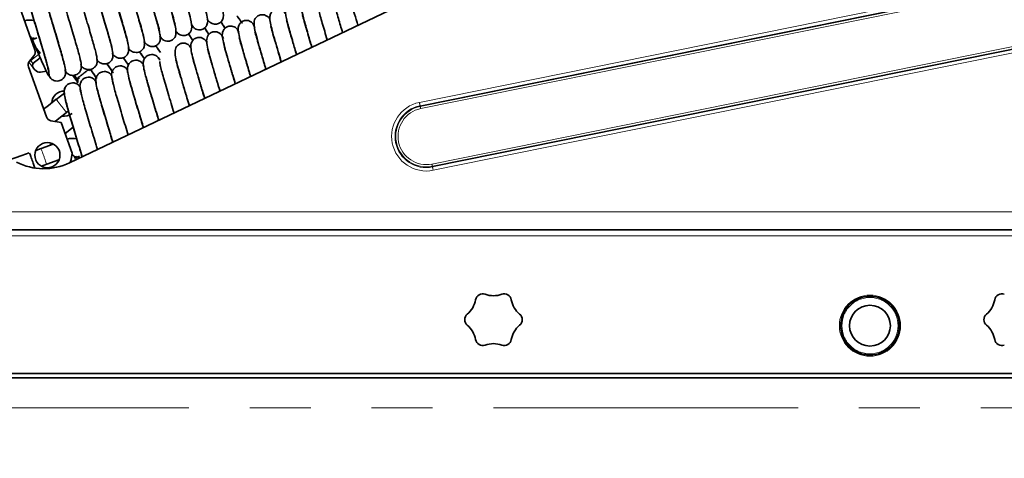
# Model space of a CAD drawing. Header units: millimetres. Extents: x 0 to 594, y 0 to 420.
# Tile 52 of 73: x 306 to 326, y 186 to 195. Entities that reach past the tile are written whole.
import ezdxf

# ---------------------------------------------------------------- set-up
doc = ezdxf.new("R2010")
doc.units = ezdxf.units.MM
doc.linetypes.add('SLD-Durchgehend', pattern=[0])
doc.linetypes.add('SLD-Phantom', pattern=[12.7, 6.35, -1.27, 1.27, -1.27, 1.27, -1.27])
doc.styles.add('SLDTEXTSTYLE0', font='GOTHIC.TTF', dxfattribs={"width": 0.913})
doc.dimstyles.new('SLDDIMSTYLE0', dxfattribs={"dimtxt": 3.439583, "dimasz": 2.5, "dimexe": 0, "dimexo": 0.0625, "dimgap": 0.859896, "dimtad": 1, "dimlfac": 4, "dimrnd": 1e-09, "dimzin": 12, "dimdsep": 46, "dimtxsty": 'SLDTEXTSTYLE0', "dimsah": 1, "dimcen": 0.09, "dimadec": 0, "dimazin": 3, "dimtfac": 1, "dimtofl": 0, "dimtmove": 0, "dimatfit": 3, "dimfxl": 1, "dimfrac": 2, "dimtolj": 1, "dimtzin": 12, "dimarcsym": 0})

# ---------------------------------------------------------------- blocks, each defined once
blk = doc.blocks.new('_D_14')
at = {"color": 150, "linetype": 'SLD-Durchgehend', "lineweight": 0}
for p, q in [((336.543, 186.644), (336.543, 174.54)), ((290.293, 175.54), (336.543, 175.54))]:
    blk.add_line(p, q, dxfattribs=at)
at = {"color": 150, "linetype": 'SLD-Durchgehend', "lineweight": 18}
for points in [[(290.293, 175.54), (292.793, 175.23), (292.793, 175.85)], [(336.543, 175.54), (334.043, 175.85), (334.043, 175.23)]]:
    blk.add_solid(points, dxfattribs=at)
at = {"color": 150, "linetype": 'SLD-Durchgehend', "lineweight": 18, "insert": (309.111, 179.934), "char_height": 3.4396, "attachment_point": 1, "style": 'SLDTEXTSTYLE0'}
blk.add_mtext('185', dxfattribs=at)

msp = doc.modelspace()

# ---------------------------------------------------------------- linework, layer by layer
at = {"color": 7, "linetype": 'SLD-Durchgehend', "lineweight": 35}
for p, q in [((306.856362, 191.753999), (323.244329, 199.580172)), ((306.133684, 194.111342), (305.814711, 194.997681)), ((309.424592, 194.307917), (309.332654, 194.442357)), ((309.334118, 194.443001), (309.426174, 194.309505)), ((306.242822, 194.039926), (306.087609, 194.239369)), ((308.314696, 194.071381), (308.418468, 193.922856)), ((308.654126, 194.197264), (308.753105, 194.055057)), ((306.111531, 193.98832), (306.018354, 193.878088)), ((306.045527, 193.886386), (306.035863, 193.898802)), ((306.243217, 193.945198), (306.091588, 193.827197)), ((307.766054, 193.634706), (307.632459, 193.825829)), ((308.081329, 193.794115), (307.973336, 193.948609)), ((308.371762, 193.82606), (308.367187, 193.826376)), ((308.391312, 193.812775), (308.383111, 193.825278)), ((308.694886, 193.950505), (308.68952, 193.949007)), ((308.738165, 193.905077), (308.704494, 193.953185)), ((305.996202, 193.755066), (306.370597, 192.714721)), ((306.098191, 193.737301), (306.131741, 193.694191)), ((306.371421, 193.664313), (306.247549, 193.647145)), ((306.432346, 193.583281), (306.422662, 193.630264)), ((307.421997, 193.516225), (307.293231, 193.701122)), ((308.046637, 193.703284), (308.043081, 193.704593)), ((306.916179, 193.581742), (307.025928, 193.440716)), ((306.950329, 193.58208), (307.018492, 193.484152)), ((307.009121, 193.41677), (306.99438, 193.405298)), ((307.002501, 193.506546), (307.006309, 193.501654)), ((307.412354, 193.445464), (307.392046, 193.462267)), ((307.736564, 193.571756), (307.717897, 193.583309)), ((306.753226, 193.217624), (306.575073, 193.07898)), ((306.78991, 192.802921), (306.8322, 192.835833)), ((306.466062, 192.634027), (306.679143, 192.595659)), ((306.908432, 191.958525), (306.679143, 192.595659)), ((306.930114, 192.499857), (306.760985, 192.368237)), ((306.491431, 192.158462), (306.439014, 192.117669)), ((306.260737, 192.053511), (306.149108, 192.013339)), ((306.511493, 192.143753), (306.260075, 192.053273)), ((306.884689, 191.82667), (306.908432, 191.958525)), ((306.378525, 191.724132), (306.634083, 191.816102)), ((306.956904, 191.884841), (306.975746, 191.840113)), ((306.267865, 191.684307), (306.377914, 191.723911)), ((304.367691, 190.356976), (330.792691, 190.356976)), ((290.292691, 187.269601), (333.392691, 187.269601)), ((290.792692, 187.356976), (330.792691, 187.356976))]:
    msp.add_line(p, q, dxfattribs=at)
at = {"color": 7, "linetype": 'SLD-Durchgehend', "lineweight": 18}
for p, q in [((327.625515, 195.745148), (314.149164, 193.015598)), ((314.163154, 192.946524), (327.639506, 195.676074)), ((327.642595, 195.660823), (314.166244, 192.931273)), ((314.17557, 192.885223), (327.651922, 195.614773)), ((327.886163, 194.458277), (314.409811, 191.728728)), ((314.419137, 191.682678), (327.89549, 194.412228)), ((327.898579, 194.396977), (314.422227, 191.667427)), ((314.436218, 191.598353), (327.912569, 194.327903)), ((306.045527, 193.886386), (306.242822, 194.039926)), ((306.098191, 193.737301), (306.004396, 193.857825)), ((307.290874, 193.699288), (307.297643, 193.704555)), ((314.166244, 192.931273), (314.163154, 192.946524)), ((314.419137, 191.682678), (314.422227, 191.667427)), ((330.884562, 190.731976), (304.242691, 190.731976)), ((304.242691, 190.231976), (330.792691, 190.231976))]:
    msp.add_line(p, q, dxfattribs=at)
at = {"color": 150, "linetype": 'SLD-Phantom', "lineweight": 18}
msp.add_line((290.292691, 186.644601), (336.542691, 186.644601), dxfattribs=at)
at = {"color": 7, "linetype": 'SLD-Durchgehend', "lineweight": 35, "flags": 128}
for points in [[(306.091588, 193.827197), (306.090703, 193.828335), (306.088082, 193.831703), (306.083826, 193.837172), (306.078097, 193.844533), (306.071117, 193.853502), (306.063153, 193.863735), (306.054512, 193.874838), (306.045527, 193.886386)], [(306.090306, 193.816921), (306.091011, 193.822566), (306.091443, 193.82603), (306.091588, 193.827197)], [(306.575585, 193.079381), (306.414207, 192.953792), (306.312928, 192.874973)], [(306.552814, 192.618406), (306.628797, 192.677538), (306.789355, 192.802489)], [(306.012858, 191.964306), (305.860585, 191.909506), (305.7191, 191.858589), (305.633917, 191.827934)], [(306.867687, 191.759407), (306.868914, 191.763199), (306.884689, 191.82667)]]:
    msp.add_lwpolyline(points, dxfattribs=at)
at = {"color": 7, "linetype": 'SLD-Durchgehend', "lineweight": 18, "flags": 128}
for points in [[(314.149164, 193.015598), (314.151429, 193.004416), (314.153641, 192.993494), (314.155748, 192.983087), (314.157704, 192.973436), (314.159458, 192.964767), (314.160975, 192.957281), (314.162217, 192.951153), (314.163154, 192.946524)], [(314.166244, 192.931273), (314.166868, 192.928188), (314.167695, 192.924102), (314.168706, 192.919111), (314.169876, 192.913332), (314.17118, 192.906898), (314.172586, 192.89996), (314.17406, 192.892678), (314.17557, 192.885223)], [(314.419137, 191.682678), (314.418513, 191.685764), (314.417686, 191.68985), (314.416675, 191.69484), (314.415505, 191.70062), (314.414201, 191.707054), (314.412795, 191.713992), (314.411322, 191.721273), (314.409811, 191.728728)], [(314.422227, 191.667427), (314.423164, 191.662799), (314.424407, 191.65667), (314.425923, 191.649184), (314.427677, 191.640515), (314.429633, 191.630865), (314.43174, 191.620457), (314.433953, 191.609535), (314.436218, 191.598353)]]:
    msp.add_lwpolyline(points, dxfattribs=at)
at = {"color": 7, "linetype": 'SLD-Durchgehend', "lineweight": 35}
for centre, radius in [((306.392603, 191.915276), 0.2625), ((323.542691, 188.356976), 0.425)]:
    msp.add_circle(centre, radius, dxfattribs=at)
at = {"color": 7, "linetype": 'SLD-Durchgehend', "lineweight": 18}
msp.add_circle((323.542691, 188.356976), 0.6375, dxfattribs=at)
at = {"color": 7, "linetype": 'SLD-Durchgehend', "lineweight": 35}
for centre, radius, start, end in [((306.024066, 194.333332), 0.399721, 76.3710717, 105.7799297), ((306.024066, 194.333332), 0.049914, 19.6648754, 75.7094349), ((306.016067, 194.069015), 0.125, 319.7926189, 19.7926189), ((306.113818, 193.797393), 0.125, 139.7926189, 199.7926189), ((306.230389, 193.770961), 0.125, 217.8910946, 277.8910946), ((306.978465, 193.456162), 0.049914, 307.8910946, 37.7633511), ((306.744136, 192.988694), 0.2625, 87.8134031, 176.0555116), ((306.744136, 192.988694), 0.2625, 259.6198214, 307.8910946), ((306.488213, 192.757049), 0.125, 199.7926189, 259.7926189), ((306.912935, 191.863405), 0.399721, 76.3710717, 105.7799297), ((306.317691, 192.881976), 1.25, 242.8151869, 295.5270932), ((306.912935, 191.863405), 0.049914, 19.6648754, 105.038909), ((314.820372, 188.985609), 0.507267, 309.9812995, 350.0187005), ((315.467691, 188.871687), 0.15, 69.9812995, 170.0187005), ((315.692691, 189.489242), 0.507267, 249.9812995, 290.0187005), ((315.917691, 188.871687), 0.15, 9.9812995, 110.0187005), ((316.565009, 188.985609), 0.507267, 189.9812995, 230.0187005), ((325.645372, 188.985609), 0.507267, 309.9812995, 350.0187005), ((326.292691, 188.871687), 0.15, 69.9812995, 170.0187005), ((315.242691, 188.481976), 0.15, 129.9812995, 230.0187005), ((316.142691, 188.481976), 0.15, 309.9812995, 50.0187005), ((326.067691, 188.481976), 0.15, 129.9812995, 230.0187005), ((314.820372, 187.978342), 0.507267, 9.9812995, 50.0187005), ((316.565009, 187.978342), 0.507267, 129.9812995, 170.0187005), ((325.645372, 187.978342), 0.507267, 9.9812995, 50.0187005), ((315.467691, 188.092264), 0.15, 189.9812995, 290.0187005), ((315.917691, 188.092264), 0.15, 249.9812995, 350.0187005), ((326.292691, 188.092264), 0.15, 189.9812995, 290.0187005), ((315.692691, 187.474709), 0.507267, 69.9812995, 110.0187005)]:
    msp.add_arc(centre, radius, start, end, dxfattribs=at)
at = {"color": 7, "linetype": 'SLD-Durchgehend', "lineweight": 18}
for radius in [0.723012, 0.652535, 0.636974, 0.58999]:
    msp.add_arc((314.292691, 192.306976), radius, 101.45, 281.45, dxfattribs=at)
at = {"color": 7, "linetype": 'SLD-Durchgehend', "lineweight": 35}
for points, knots in [([(308.498541, 196.613579), (308.479168, 196.650067), (308.457205, 196.691436), (308.379062, 196.71862), (308.330369, 196.725355), (308.283314, 196.717396), (308.228762, 196.687624), (308.173005, 196.626131), (308.150299, 196.476441), (308.20264, 196.311963), (308.285503, 196.009954), (308.359649, 195.759879), (308.439848, 195.493968), (308.522442, 195.223233), (308.59941, 194.964492), (308.665221, 194.740742), (308.710394, 194.590041), (308.723928, 194.527016), (308.731009, 194.530015), (308.731679, 194.530299)], [0, 0, 0, 0, 0.0857932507, 0.0972692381, 0.1071925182, 0.1318898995, 0.1475859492, 0.1681592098, 0.2241664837, 0.3799404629, 0.4570818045, 0.5341100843, 0.6089390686, 0.6840311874, 0.7632010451, 0.8432731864, 0.9244583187, 0.9928548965, 1, 1, 1, 1]), ([(308.83263, 196.728683), (308.82573, 196.740525), (308.804255, 196.777382), (308.775254, 196.805283), (308.737901, 196.827048), (308.700335, 196.840166), (308.633122, 196.84407), (308.569047, 196.816126), (308.521497, 196.766662), (308.489203, 196.691316), (308.495082, 196.58894), (308.527339, 196.447962), (308.585055, 196.234104), (308.656024, 195.990191), (308.734411, 195.727443), (308.816855, 195.457942), (308.896179, 195.194023), (308.966507, 194.953923), (309.021979, 194.772296), (309.048135, 194.660337), (309.057618, 194.656244), (309.060592, 194.654961)], [0, 0, 0, 0, 0.022817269, 0.071011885, 0.087368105, 0.098911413, 0.120418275, 0.1488692, 0.16943157, 0.195281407, 0.262760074, 0.345824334, 0.425100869, 0.503451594, 0.579972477, 0.65370082, 0.730584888, 0.809433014, 0.887807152, 0.964817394, 1, 1, 1, 1]), ([(309.386516, 194.671684), (309.401722, 194.637132), (309.425101, 194.584013), (309.48321, 194.545151), (309.534681, 194.526679), (309.59161, 194.528512), (309.641277, 194.544392), (309.680874, 194.572239), (309.709465, 194.609538), (309.745251, 194.683208), (309.730445, 194.77101), (309.692074, 194.951417), (309.633115, 195.162457), (309.562116, 195.407133), (309.483599, 195.66923), (309.401717, 195.936949), (309.323548, 196.197416), (309.254999, 196.43315), (309.200452, 196.608065), (309.1797, 196.713079), (309.169868, 196.71299), (309.168052, 196.712973)], [0, 0, 0, 0, 0.054007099, 0.08303181, 0.106723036, 0.125047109, 0.139076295, 0.162465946, 0.172187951, 0.185609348, 0.289305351, 0.367888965, 0.445189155, 0.52242089, 0.598151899, 0.671408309, 0.747715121, 0.825771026, 0.90349093, 0.982170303, 1, 1, 1, 1]), ([(309.723005, 194.75461), (309.745346, 194.724185), (309.776188, 194.682184), (309.843895, 194.650512), (309.904903, 194.642567), (309.964165, 194.658823), (310.007073, 194.689507), (310.051371, 194.740416), (310.065604, 194.805611), (310.059786, 194.905283), (310.02418, 195.056994), (309.963625, 195.278676), (309.890096, 195.530864), (309.81016, 195.797761), (309.727572, 196.067708), (309.649384, 196.328739), (309.580916, 196.563364), (309.527612, 196.737047), (309.507159, 196.833782), (309.498365, 196.835708), (309.496634, 196.836087)], [0, 0, 0, 0, 0.064298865, 0.088761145, 0.108034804, 0.135317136, 0.147915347, 0.161024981, 0.202812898, 0.269501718, 0.354481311, 0.435786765, 0.515803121, 0.593038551, 0.667007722, 0.744329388, 0.82338741, 0.902336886, 0.980771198, 1, 1, 1, 1]), ([(308.177847, 196.471623), (308.155988, 196.512568), (308.129652, 196.561899), (308.077099, 196.590528), (308.03841, 196.603545), (307.971365, 196.606444), (307.906308, 196.576605), (307.860223, 196.526407), (307.809156, 196.398382), (307.854151, 196.277313), (307.918732, 196.019303), (307.987419, 195.785849), (308.06358, 195.528868), (308.146048, 195.259064), (308.227647, 194.988665), (308.301447, 194.737479), (308.360578, 194.54431), (308.388756, 194.425707), (308.398684, 194.420513), (308.401819, 194.418872)], [0, 0, 0, 0, 0.079791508, 0.096131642, 0.107433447, 0.12901663, 0.157360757, 0.177694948, 0.202818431, 0.34578143, 0.421526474, 0.497103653, 0.572210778, 0.645629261, 0.722837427, 0.803317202, 0.884127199, 0.963408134, 1, 1, 1, 1]), ([(308.749888, 194.384217), (308.759499, 194.368501), (308.777517, 194.339037), (308.824853, 194.307093), (308.875974, 194.289426), (308.932492, 194.291292), (308.9822, 194.3072), (309.02186, 194.335147), (309.050434, 194.372481), (309.069011, 194.410667), (309.082576, 194.507597), (309.043613, 194.671353), (308.965066, 194.957126), (308.8902, 195.212869), (308.809571, 195.481042), (308.727828, 195.748543), (308.652135, 196.00193), (308.58748, 196.225142), (308.537486, 196.385533), (308.519539, 196.481606), (308.510579, 196.479345), (308.509106, 196.478973)], [0, 0, 0, 0, 0.032636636, 0.061184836, 0.084754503, 0.103252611, 0.117483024, 0.141362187, 0.151394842, 0.165484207, 0.209864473, 0.359908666, 0.442072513, 0.523297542, 0.601555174, 0.676711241, 0.754034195, 0.831619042, 0.908184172, 0.984902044, 1, 1, 1, 1]), ([(309.062669, 194.521419), (309.065843, 194.515591), (309.087666, 194.475519), (309.12926, 194.435205), (309.20542, 194.407975), (309.274314, 194.410489), (309.331634, 194.434447), (309.389522, 194.498912), (309.412338, 194.588798), (309.391816, 194.711475), (309.331794, 194.944633), (309.263799, 195.181765), (309.186993, 195.441607), (309.105512, 195.70901), (309.02534, 195.973969), (308.952921, 196.218599), (308.892921, 196.424205), (308.858261, 196.539165), (308.845818, 196.597574), (308.840257, 196.596264), (308.838585, 196.59587)], [0, 0, 0, 0, 0.0106511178, 0.0732383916, 0.0968548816, 0.1152609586, 0.1419026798, 0.1627663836, 0.1952300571, 0.3232470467, 0.4045443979, 0.4838922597, 0.5621910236, 0.6372144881, 0.7123355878, 0.789953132, 0.8670148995, 0.9451910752, 0.9835272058, 1, 1, 1, 1]), ([(308.406714, 194.226342), (308.413671, 194.229904), (308.427983, 194.237232), (308.393954, 194.402593), (308.317526, 194.679314), (308.208644, 195.051689), (308.101664, 195.402137), (308.020021, 195.674409), (307.962681, 195.869295), (307.912952, 196.04142), (307.874286, 196.182401), (307.849122, 196.289352), (307.846574, 196.320779), (307.845293, 196.336586)], [0, 0, 0, 0, 0.110000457, 0.226310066, 0.344080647, 0.467910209, 0.593414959, 0.658859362, 0.725662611, 0.792333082, 0.859628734, 0.929400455, 1, 1, 1, 1]), ([(308.732649, 194.33596), (308.739739, 194.334938), (308.753575, 194.332942), (308.746072, 194.405107), (308.722233, 194.518238), (308.674436, 194.702076), (308.597817, 194.968285), (308.501781, 195.291213), (308.415787, 195.57195), (308.342463, 195.816942), (308.27919, 196.031727), (308.226674, 196.212612), (308.196361, 196.313392), (308.185861, 196.365371), (308.180932, 196.362921), (308.179611, 196.362264)], [0, 0, 0, 0, 0.085390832, 0.166645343, 0.242997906, 0.312814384, 0.43665467, 0.542373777, 0.627384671, 0.703666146, 0.782682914, 0.862120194, 0.944495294, 0.985128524, 1, 1, 1, 1]), ([(307.174416, 196.14493), (307.177634, 196.116482), (307.18417, 196.058707), (307.246902, 195.825921), (307.341753, 195.501035), (307.460792, 195.107343), (307.563461, 194.770998), (307.634375, 194.53073), (307.680807, 194.371799), (307.716482, 194.242532), (307.737133, 194.153163), (307.744002, 194.108358), (307.737681, 194.11241), (307.735706, 194.113676)], [0, 0, 0, 0, 0.115289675, 0.234150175, 0.358051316, 0.486396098, 0.618379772, 0.686954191, 0.75506894, 0.824266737, 0.895612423, 0.967384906, 1, 1, 1, 1]), ([(307.504112, 196.258735), (307.508292, 196.227549), (307.516766, 196.164328), (307.582287, 195.92443), (307.678523, 195.595376), (307.777681, 195.268309), (307.858276, 195.005066), (307.916708, 194.810739), (307.969693, 194.63188), (308.014844, 194.478024), (308.048905, 194.354236), (308.067708, 194.271745), (308.073482, 194.23303), (308.067283, 194.23897), (308.065735, 194.240453)], [0, 0, 0, 0, 0.1166782, 0.236542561, 0.361995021, 0.491252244, 0.557160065, 0.625308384, 0.694293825, 0.76265923, 0.832471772, 0.904193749, 0.976079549, 1, 1, 1, 1]), ([(308.079688, 194.114451), (308.085382, 194.120224), (308.097101, 194.132104), (308.060036, 194.303452), (307.981307, 194.584661), (307.871351, 194.959319), (307.764273, 195.309338), (307.683567, 195.579099), (307.62682, 195.772167), (307.579503, 195.937137), (307.550311, 196.041574), (307.542543, 196.07631), (307.541773, 196.079756)], [0, 0, 0, 0, 0.1264822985, 0.2603076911, 0.3959338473, 0.5388676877, 0.6836875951, 0.7594312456, 0.8365674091, 0.9133649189, 0.9914047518, 1, 1, 1, 1]), ([(307.095526, 193.772537), (307.098012, 193.785505), (307.103118, 193.81214), (307.057348, 194.003489), (306.972372, 194.299602), (306.859146, 194.681953), (306.752516, 195.029713), (306.674436, 195.292339), (306.621052, 195.475408), (306.576068, 195.632594), (306.544169, 195.756173), (306.526343, 195.842346), (306.528873, 195.858636), (306.530138, 195.866782)], [0, 0, 0, 0, 0.1093943, 0.224690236, 0.342124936, 0.466079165, 0.591826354, 0.657892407, 0.724670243, 0.791004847, 0.859478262, 0.929729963, 1, 1, 1, 1]), ([(307.423931, 193.887074), (307.427427, 193.897571), (307.434616, 193.919155), (307.39172, 194.103622), (307.308732, 194.394656), (307.196585, 194.774443), (307.089727, 195.123039), (307.010691, 195.388299), (306.956276, 195.574502), (306.910005, 195.735586), (306.876376, 195.863702), (306.856676, 195.955263), (306.857951, 195.975361), (306.85859, 195.985426)], [0, 0, 0, 0, 0.1093628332, 0.2248806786, 0.3422892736, 0.4662570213, 0.5919105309, 0.6578759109, 0.7247229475, 0.7911042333, 0.8593500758, 0.9295633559, 1, 1, 1, 1]), ([(307.752021, 194.001171), (307.756577, 194.009263), (307.765952, 194.025912), (307.725952, 194.203681), (307.645039, 194.489718), (307.534, 194.866883), (307.426956, 195.216312), (307.34712, 195.483737), (307.291345, 195.673933), (307.245207, 195.835104), (307.217266, 195.936261), (307.210198, 195.968905), (307.209577, 195.971773)], [0, 0, 0, 0, 0.126394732, 0.260074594, 0.395719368, 0.538871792, 0.683911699, 0.759939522, 0.83717773, 0.913936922, 0.992438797, 1, 1, 1, 1]), ([(305.885797, 195.811318), (305.879054, 195.799473), (305.837952, 195.727276), (305.866792, 195.617667), (305.914132, 195.394137), (306.016789, 195.051378), (306.133139, 194.662339), (306.233966, 194.331787), (306.304673, 194.091531), (306.351717, 193.928948), (306.389588, 193.799719), (306.412129, 193.708522), (306.419448, 193.697686), (306.422463, 193.693223)], [0, 0, 0, 0, 0.019419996, 0.118367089, 0.260922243, 0.395467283, 0.528579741, 0.661003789, 0.72975948, 0.800171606, 0.871998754, 0.947274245, 1, 1, 1, 1]), ([(305.857452, 195.685255), (305.856866, 195.667682), (305.855667, 195.631693), (305.906952, 195.427653), (305.99539, 195.122536), (306.110495, 194.736371), (306.216135, 194.391792), (306.291937, 194.135958), (306.343024, 193.96043), (306.385034, 193.812348), (306.413264, 193.69934), (306.427169, 193.625347), (306.422188, 193.617313), (306.419706, 193.613309)], [0, 0, 0, 0, 0.1096424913, 0.2245370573, 0.3423092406, 0.466276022, 0.592410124, 0.6586264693, 0.7251795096, 0.791509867, 0.860266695, 0.9303563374, 1, 1, 1, 1]), ([(306.18643, 195.800755), (306.18679, 195.780491), (306.187525, 195.739077), (306.241699, 195.527734), (306.331884, 195.217428), (306.448022, 194.82903), (306.553147, 194.485854), (306.627703, 194.233725), (306.677992, 194.061031), (306.717247, 193.920902), (306.739468, 193.834484), (306.74328, 193.810801), (306.743799, 193.807575)], [0, 0, 0, 0, 0.126154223, 0.257823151, 0.393261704, 0.535411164, 0.680339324, 0.756309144, 0.832449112, 0.908588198, 0.987547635, 1, 1, 1, 1]), ([(306.766862, 193.657812), (306.768379, 193.673269), (306.77149, 193.70497), (306.722859, 193.903264), (306.635985, 194.204513), (306.521688, 194.589376), (306.415315, 194.936373), (306.338359, 195.195882), (306.285632, 195.376783), (306.243477, 195.525884), (306.219297, 195.616812), (306.214306, 195.643084), (306.214066, 195.644344)], [0, 0, 0, 0, 0.126868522, 0.260188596, 0.39634648, 0.539908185, 0.68573988, 0.76236533, 0.839612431, 0.916446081, 0.995992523, 1, 1, 1, 1]), ([(312.352559, 195.254344), (312.347701, 195.246905), (312.337706, 195.231596), (312.377381, 195.05443), (312.450226, 194.79486), (312.516331, 194.572037), (312.546236, 194.471232)], [0, 0, 0, 0, 0.2489203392, 0.5122409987, 0.7793377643, 1, 1, 1, 1]), ([(312.680555, 195.368278), (312.676765, 195.358483), (312.66897, 195.338338), (312.711708, 195.154056), (312.781516, 194.907154), (312.841765, 194.704453), (312.865734, 194.623811)], [0, 0, 0, 0, 0.260455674, 0.535674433, 0.815272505, 1, 1, 1, 1]), ([(312.025025, 195.141348), (312.019014, 195.136177), (312.006644, 195.125535), (312.043218, 194.955119), (312.118835, 194.682999), (312.190821, 194.439808), (312.22669, 194.318631)], [0, 0, 0, 0, 0.238405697, 0.490634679, 0.746194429, 1, 1, 1, 1]), ([(310.345219, 194.823622), (310.351626, 194.814322), (310.395591, 194.750504), (310.436907, 194.683135), (310.451256, 194.672662), (310.456833, 194.668592)], [0, 0, 0, 0, 0.094436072, 0.648029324, 1, 1, 1, 1]), ([(311.034121, 194.744983), (311.032557, 194.747784), (311.012241, 194.784168), (310.971643, 194.821372), (310.894699, 194.846857), (310.826276, 194.842802), (310.770059, 194.81798), (310.713283, 194.75289), (310.692399, 194.663895), (310.713043, 194.538645), (310.773977, 194.303851), (310.842101, 194.066618), (310.902512, 193.861867), (310.939619, 193.739692), (310.949091, 193.708506)], [0, 0, 0, 0, 0.008900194, 0.115623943, 0.155657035, 0.186680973, 0.231973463, 0.267705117, 0.32457937, 0.545869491, 0.684445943, 0.820105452, 0.954080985, 1, 1, 1, 1]), ([(311.352407, 194.872279), (311.342959, 194.887602), (311.32503, 194.916678), (311.277727, 194.947938), (311.226389, 194.965118), (311.169947, 194.962635), (311.120891, 194.946505), (311.081276, 194.918146), (311.053152, 194.880864), (311.034877, 194.842679), (311.021724, 194.745392), (311.06084, 194.581508), (311.139534, 194.295703), (311.205305, 194.070463), (311.250833, 193.919444), (311.268447, 193.861017)], [0, 0, 0, 0, 0.055520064, 0.10535058, 0.146379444, 0.178463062, 0.203192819, 0.244725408, 0.262318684, 0.287178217, 0.365055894, 0.62668321, 0.769459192, 0.910806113, 1, 1, 1, 1]), ([(311.367387, 194.918163), (311.362442, 194.918599), (311.350713, 194.919632), (311.357879, 194.853033), (311.380911, 194.741202), (311.42847, 194.557224), (311.498345, 194.312876), (311.562183, 194.09944), (311.58787, 194.013558)], [0, 0, 0, 0, 0.11998905, 0.284602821, 0.439316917, 0.580809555, 0.831326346, 1, 1, 1, 1]), ([(311.695509, 195.023134), (311.689966, 195.020014), (311.677051, 195.012746), (311.709348, 194.856075), (311.785295, 194.58037), (311.858941, 194.326532), (311.903527, 194.179025), (311.907416, 194.16616)], [0, 0, 0, 0, 0.191346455, 0.445824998, 0.703452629, 0.974136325, 1, 1, 1, 1]), ([(311.906876, 194.165902), (311.896908, 194.198923), (311.858757, 194.325305), (311.801673, 194.520633), (311.742832, 194.712585), (311.715267, 194.829307), (311.705441, 194.834106), (311.702363, 194.835608)], [0, 0, 0, 0, 0.09338416, 0.357415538, 0.622199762, 0.88167148, 1, 1, 1, 1]), ([(310.096078, 194.56), (310.075055, 194.593003), (310.049715, 194.632784), (310.014463, 194.684514), (310.008457, 194.693327)], [0, 0, 0, 0, 0.8296232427, 1, 1, 1, 1]), ([(310.009742, 194.69475), (310.016532, 194.684889), (310.055522, 194.628271), (310.079635, 194.592742), (310.099548, 194.563401)], [0, 0, 0, 0, 0.174149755, 1, 1, 1, 1]), ([(310.717968, 194.580079), (310.701731, 194.617342), (310.677583, 194.672758), (310.615385, 194.711987), (310.56323, 194.728451), (310.506939, 194.724559), (310.459381, 194.707964), (310.420007, 194.67879), (310.392937, 194.641797), (310.359098, 194.568391), (310.374289, 194.477897), (310.414405, 194.294025), (310.473906, 194.081649), (310.545158, 193.836711), (310.599598, 193.654814), (310.628131, 193.560962), (310.629653, 193.555956)], [0, 0, 0, 0, 0.09670972, 0.143821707, 0.182014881, 0.211327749, 0.234007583, 0.271989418, 0.288301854, 0.311279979, 0.485334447, 0.614805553, 0.741556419, 0.868475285, 0.992984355, 1, 1, 1, 1]), ([(311.58743, 194.013348), (311.585157, 194.020844), (311.554902, 194.120595), (311.50202, 194.299309), (311.436749, 194.520933), (311.392803, 194.667776), (311.380015, 194.728328), (311.373057, 194.724708), (311.372513, 194.724425)], [0, 0, 0, 0, 0.020123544, 0.267791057, 0.517489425, 0.770771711, 0.98208498, 1, 1, 1, 1]), ([(309.761332, 194.433812), (309.734057, 194.475173), (309.70613, 194.517523), (309.670698, 194.569031), (309.669871, 194.570234)], [0, 0, 0, 0, 0.976655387, 1, 1, 1, 1]), ([(309.670681, 194.570819), (309.674443, 194.565376), (309.712268, 194.510635), (309.739237, 194.471343), (309.763525, 194.435958)], [0, 0, 0, 0, 0.099449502, 1, 1, 1, 1]), ([(310.061807, 194.347063), (310.043593, 194.382295), (310.014129, 194.439287), (309.972072, 194.469576), (309.929533, 194.485297), (309.881186, 194.492668), (309.83419, 194.485464), (309.780354, 194.457489), (309.721969, 194.396527), (309.705507, 194.29365), (309.72737, 194.176005), (309.774244, 193.98671), (309.841902, 193.750247), (309.915564, 193.500098), (309.96739, 193.329373), (309.991168, 193.251044)], [0, 0, 0, 0, 0.09710224, 0.157072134, 0.175659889, 0.191282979, 0.230557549, 0.255245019, 0.288035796, 0.379642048, 0.507152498, 0.640430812, 0.768096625, 0.893602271, 1, 1, 1, 1]), ([(310.381472, 194.479999), (310.369407, 194.504988), (310.341585, 194.562614), (310.289192, 194.597305), (310.219124, 194.610327), (310.160566, 194.603167), (310.11522, 194.581202), (310.073049, 194.539166), (310.018854, 194.434942), (310.052552, 194.321396), (310.109465, 194.082997), (310.179024, 193.843457), (310.247379, 193.611182), (310.292952, 193.461281), (310.310505, 193.403545)], [0, 0, 0, 0, 0.065007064, 0.149908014, 0.179246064, 0.202003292, 0.24285013, 0.266689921, 0.29882942, 0.521696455, 0.658067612, 0.78980636, 0.919042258, 1, 1, 1, 1]), ([(310.948877, 193.708404), (310.934911, 193.754508), (310.893552, 193.891053), (310.832456, 194.097792), (310.771748, 194.304577), (310.731686, 194.439211), (310.720597, 194.493922), (310.714105, 194.489481), (310.713768, 194.48925)], [0, 0, 0, 0, 0.116369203, 0.344642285, 0.571002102, 0.799758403, 0.989602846, 1, 1, 1, 1]), ([(311.268138, 193.860869), (311.246774, 193.931791), (311.198185, 194.093092), (311.133984, 194.31305), (311.079823, 194.489922), (311.055516, 194.596734), (311.046253, 194.598765), (311.043519, 194.599364)], [0, 0, 0, 0, 0.189052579, 0.4299706, 0.669263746, 0.902394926, 1, 1, 1, 1]), ([(306.068035, 194.354768), (306.093471, 194.294225), (306.173689, 194.103295), (306.291302, 193.831435), (306.401788, 193.592035), (306.430033, 193.559616), (306.444218, 193.543335)], [0, 0, 0, 0, 0.1330974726, 0.4197439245, 0.7085771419, 1, 1, 1, 1]), ([(306.089921, 194.330462), (306.09422, 194.332009), (306.102826, 194.335106), (306.122622, 194.34223), (306.146289, 194.350747), (306.165246, 194.357569), (306.174712, 194.360976)], [0, 0, 0, 0, 0.249967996, 0.500356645, 0.750506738, 1, 1, 1, 1]), ([(308.085825, 194.137445), (308.086048, 194.137045), (308.09527, 194.120504), (308.123439, 194.097341), (308.164385, 194.071823), (308.215304, 194.055898), (308.268904, 194.055044), (308.319377, 194.069816), (308.36724, 194.101959), (308.398271, 194.145172), (308.413044, 194.187027), (308.417884, 194.220933), (308.416431, 194.255208), (308.409985, 194.276876), (308.406804, 194.287571)], [0, 0, 0, 0, 0.002537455, 0.104915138, 0.199012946, 0.283575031, 0.423841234, 0.534811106, 0.644972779, 0.761029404, 0.821156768, 0.88164908, 0.94158314, 1, 1, 1, 1]), ([(308.430511, 194.259515), (308.454953, 194.233462), (308.495009, 194.190764), (308.582463, 194.175764), (308.637909, 194.185585), (308.687486, 194.215457), (308.717742, 194.249853), (308.736511, 194.288219), (308.745639, 194.324239), (308.747307, 194.364962), (308.739963, 194.392119), (308.736194, 194.406058)], [0, 0, 0, 0, 0.253337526, 0.41518864, 0.564672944, 0.647671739, 0.745717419, 0.80216047, 0.86374841, 0.93006447, 1, 1, 1, 1]), ([(309.38741, 194.143652), (309.368038, 194.18014), (309.346074, 194.221509), (309.267931, 194.248694), (309.219238, 194.255427), (309.172182, 194.247471), (309.117632, 194.217696), (309.06187, 194.156207), (309.039175, 194.006507), (309.091494, 193.84208), (309.174397, 193.539955), (309.248424, 193.290225), (309.310282, 193.085267), (309.344649, 192.97201), (309.352525, 192.946056)], [0, 0, 0, 0, 0.135924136, 0.154105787, 0.169827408, 0.208955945, 0.233823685, 0.266418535, 0.355152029, 0.601947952, 0.724164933, 0.846202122, 0.964755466, 1, 1, 1, 1]), ([(309.718752, 194.263232), (309.712753, 194.273481), (309.692165, 194.308655), (309.664122, 194.335331), (309.626768, 194.357123), (309.589205, 194.370239), (309.521991, 194.374143), (309.457914, 194.3462), (309.410364, 194.296736), (309.378074, 194.22139), (309.383951, 194.119013), (309.416205, 193.978037), (309.473926, 193.764172), (309.544889, 193.520286), (309.613024, 193.291867), (309.656188, 193.150152), (309.671897, 193.098575)], [0, 0, 0, 0, 0.031929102, 0.10956694, 0.135915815, 0.154510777, 0.189156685, 0.23498954, 0.268113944, 0.309755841, 0.418458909, 0.552268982, 0.679977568, 0.80619476, 0.929463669, 1, 1, 1, 1]), ([(310.310172, 193.403387), (310.304236, 193.422901), (310.270948, 193.532344), (310.212486, 193.727308), (310.14385, 193.963272), (310.089327, 194.138125), (310.068569, 194.243153), (310.058737, 194.243064), (310.056921, 194.243047)], [0, 0, 0, 0, 0.0479755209, 0.2690578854, 0.4952085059, 0.7203855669, 0.9483422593, 1, 1, 1, 1]), ([(310.629453, 193.555861), (310.625777, 193.567953), (310.594578, 193.670568), (310.538367, 193.858523), (310.469752, 194.093516), (310.41649, 194.267099), (310.396028, 194.363858), (310.387234, 194.365782), (310.385503, 194.36616)], [0, 0, 0, 0, 0.030083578, 0.255300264, 0.485575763, 0.71553389, 0.943991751, 1, 1, 1, 1]), ([(307.423694, 193.907604), (307.426305, 193.902615), (307.437245, 193.881717), (307.4677, 193.855192), (307.508362, 193.831151), (307.558462, 193.816361), (307.611758, 193.816646), (307.662166, 193.832694), (307.709461, 193.865404), (307.746209, 193.917478), (307.764256, 193.984353), (307.75392, 194.029405), (307.748809, 194.051681)], [0, 0, 0, 0, 0.03046391, 0.127615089, 0.216676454, 0.296528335, 0.428878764, 0.534878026, 0.643521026, 0.760166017, 0.881419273, 1, 1, 1, 1]), ([(307.752527, 194.026427), (307.754693, 194.02234), (307.765395, 194.002144), (307.795522, 193.976016), (307.83644, 193.951378), (307.886892, 193.936035), (307.940311, 193.935785), (307.990779, 193.951226), (308.038302, 193.983616), (308.069128, 194.026805), (308.08389, 194.068692), (308.088752, 194.102658), (308.087347, 194.136984), (308.080935, 194.158726), (308.077773, 194.169448)], [0, 0, 0, 0, 0.025089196, 0.123986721, 0.214758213, 0.296217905, 0.431238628, 0.538622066, 0.646958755, 0.762212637, 0.822094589, 0.882339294, 0.941976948, 1, 1, 1, 1]), ([(308.417952, 193.92204), (308.404167, 193.942119), (308.371793, 193.989278), (308.33526, 194.041353), (308.314282, 194.071255)], [0, 0, 0, 0, 0.425777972, 1, 1, 1, 1]), ([(308.732297, 193.899708), (308.72468, 193.915982), (308.709917, 193.947522), (308.673102, 193.982194), (308.633394, 194.003918), (308.584701, 194.016701), (308.530685, 194.013688), (308.481004, 193.993449), (308.435789, 193.957575), (308.400262, 193.901049), (308.383538, 193.827542), (308.394426, 193.777343), (308.399925, 193.751989)], [0, 0, 0, 0, 0.084208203, 0.163197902, 0.234931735, 0.298874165, 0.405876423, 0.498877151, 0.606001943, 0.729292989, 0.86327914, 1, 1, 1, 1]), ([(308.752179, 194.053074), (308.725086, 194.09279), (308.693858, 194.13857), (308.657968, 194.189896), (308.653215, 194.196694)], [0, 0, 0, 0, 0.867553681, 1, 1, 1, 1]), ([(309.671692, 193.098477), (309.653775, 193.157337), (309.608686, 193.305455), (309.54102, 193.531932), (309.476346, 193.755235), (309.426355, 193.915601), (309.408403, 194.01168), (309.399448, 194.009418), (309.397975, 194.009047)], [0, 0, 0, 0, 0.136237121, 0.34282882, 0.550119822, 0.754686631, 0.959661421, 1, 1, 1, 1]), ([(309.990901, 193.250916), (309.965647, 193.334262), (309.913006, 193.50799), (309.841813, 193.748625), (309.781784, 193.954291), (309.747131, 194.069237), (309.734687, 194.127647), (309.729126, 194.126337), (309.727454, 194.125943)], [0, 0, 0, 0, 0.199238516, 0.415300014, 0.629814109, 0.847430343, 0.954145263, 1, 1, 1, 1]), ([(306.090306, 193.816921), (306.089907, 193.816103), (306.088094, 193.812386), (306.084502, 193.802996), (306.081701, 193.786316), (306.083354, 193.76545), (306.09011, 193.748413), (306.09664, 193.739433), (306.098191, 193.737301)], [0, 0, 0, 0, 0.051071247, 0.23212107, 0.412402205, 0.635233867, 0.913370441, 1, 1, 1, 1]), ([(306.111319, 193.842551), (306.111142, 193.842413), (306.103663, 193.836571), (306.096197, 193.82815), (306.090987, 193.818219), (306.090306, 193.816921)], [0, 0, 0, 0, 0.020577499, 0.87199273, 1, 1, 1, 1]), ([(306.766067, 193.670291), (306.769385, 193.663816), (306.780683, 193.641773), (306.811672, 193.614586), (306.85188, 193.591494), (306.90141, 193.577589), (306.95456, 193.578775), (307.004915, 193.59598), (307.051585, 193.629202), (307.088031, 193.68167), (307.106039, 193.749101), (307.095806, 193.794773), (307.090742, 193.81737)], [0, 0, 0, 0, 0.038884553, 0.132370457, 0.217866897, 0.294383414, 0.421297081, 0.5245186, 0.633695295, 0.752989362, 0.877785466, 1, 1, 1, 1]), ([(307.094809, 193.789007), (307.097823, 193.783182), (307.108977, 193.76163), (307.139749, 193.734714), (307.180176, 193.71119), (307.229976, 193.696875), (307.28318, 193.697639), (307.333554, 193.714278), (307.380537, 193.747243), (307.417123, 193.79947), (307.435169, 193.866557), (307.424895, 193.911896), (307.419816, 193.93431)], [0, 0, 0, 0, 0.035282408, 0.130552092, 0.217790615, 0.295933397, 0.425514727, 0.53007926, 0.638943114, 0.756876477, 0.879805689, 1, 1, 1, 1]), ([(307.769658, 193.629262), (307.745863, 193.663343), (307.69991, 193.729159), (307.654377, 193.794372), (307.632422, 193.825817)], [0, 0, 0, 0, 0.517809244, 1, 1, 1, 1]), ([(308.39321, 193.799381), (308.388414, 193.809236), (308.376244, 193.83424), (308.343756, 193.86357), (308.304224, 193.885473), (308.255506, 193.898272), (308.201778, 193.895496), (308.151869, 193.875647), (308.106505, 193.840304), (308.070818, 193.784677), (308.053805, 193.712535), (308.064468, 193.663385), (308.069834, 193.638647)], [0, 0, 0, 0, 0.054241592, 0.137619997, 0.213355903, 0.280821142, 0.39331277, 0.489829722, 0.599920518, 0.725871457, 0.862026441, 1, 1, 1, 1]), ([(309.032755, 192.793348), (309.012392, 192.860674), (308.970468, 192.999292), (308.908859, 193.204541), (308.851558, 193.399353), (308.801819, 193.571498), (308.763156, 193.712474), (308.737992, 193.819426), (308.735442, 193.850853), (308.73416, 193.866659)], [0, 0, 0, 0, 0.131949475, 0.2716719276, 0.4142952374, 0.5566353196, 0.7003103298, 0.8492713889, 1, 1, 1, 1]), ([(309.352362, 192.945979), (309.335682, 193.000765), (309.294714, 193.135317), (309.231329, 193.347003), (309.168057, 193.561803), (309.115543, 193.742685), (309.08523, 193.843465), (309.07473, 193.895445), (309.069801, 193.892994), (309.06848, 193.892337)], [0, 0, 0, 0, 0.123271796, 0.302754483, 0.488673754, 0.675582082, 0.869402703, 0.965008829, 1, 1, 1, 1]), ([(306.420863, 193.580177), (306.42889, 193.563474), (306.444509, 193.530976), (306.482379, 193.495253), (306.522919, 193.47255), (306.572419, 193.458673), (306.625857, 193.460145), (306.675927, 193.477628), (306.722479, 193.511138), (306.758925, 193.564129), (306.776941, 193.632311), (306.766708, 193.678641), (306.761645, 193.70157)], [0, 0, 0, 0, 0.091507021, 0.178034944, 0.25728045, 0.328362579, 0.447018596, 0.544942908, 0.649336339, 0.763534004, 0.882975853, 1, 1, 1, 1]), ([(307.198791, 193.659304), (307.190315, 193.652708), (307.173349, 193.639505), (307.145929, 193.618165), (307.11828, 193.596649), (307.100727, 193.582987), (307.091961, 193.576165)], [0, 0, 0, 0, 0.249919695, 0.500263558, 0.750432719, 1, 1, 1, 1]), ([(307.242287, 193.693154), (307.23584, 193.688137), (307.222962, 193.678116), (307.206841, 193.665569), (307.198791, 193.659304)], [0, 0, 0, 0, 0.500626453, 1, 1, 1, 1]), ([(307.293788, 193.701555), (307.293512, 193.701359), (307.29296, 193.700965), (307.293154, 193.701079), (307.293251, 193.701136)], [0, 0, 0, 0, 0.499884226, 1, 1, 1, 1]), ([(307.293251, 193.701136), (307.296316, 193.696795), (307.30272, 193.687725), (307.310667, 193.676041), (307.316515, 193.667452), (307.3195, 193.663111), (307.321353, 193.660576), (307.322109, 193.659637), (307.322139, 193.659734), (307.322148, 193.659764)], [0, 0, 0, 0, 0.29531617, 0.617003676, 0.727454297, 0.86471158, 0.919755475, 0.975378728, 1, 1, 1, 1]), ([(307.293391, 193.701246), (307.314744, 193.670369), (307.353094, 193.614913), (307.393691, 193.556945), (307.411684, 193.531252)], [0, 0, 0, 0, 0.55678409, 1, 1, 1, 1]), ([(307.734346, 193.564612), (307.729953, 193.573498), (307.718031, 193.597612), (307.685993, 193.626243), (307.646311, 193.648365), (307.597442, 193.661372), (307.544051, 193.65905), (307.493933, 193.640079), (307.448169, 193.605647), (307.412184, 193.551493), (307.394662, 193.481574), (307.405021, 193.434048), (307.410195, 193.410312)], [0, 0, 0, 0, 0.050722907, 0.137642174, 0.216779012, 0.28736369, 0.404702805, 0.503343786, 0.613115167, 0.736686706, 0.868493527, 1, 1, 1, 1]), ([(308.06374, 193.681992), (308.059126, 193.691403), (308.04707, 193.715994), (308.014793, 193.744993), (307.975199, 193.766984), (307.926429, 193.779865), (307.872894, 193.777308), (307.822858, 193.757888), (307.777308, 193.723024), (307.741464, 193.668185), (307.72418, 193.597224), (307.734668, 193.548954), (307.739926, 193.524753)], [0, 0, 0, 0, 0.052793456, 0.137941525, 0.215366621, 0.284370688, 0.399214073, 0.496704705, 0.606601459, 0.731348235, 0.865306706, 1, 1, 1, 1]), ([(308.063285, 193.675003), (308.066496, 193.646578), (308.073017, 193.588847), (308.135868, 193.355712), (308.230226, 193.032232), (308.325753, 192.71703), (308.379546, 192.539334), (308.394868, 192.488721)], [0, 0, 0, 0, 0.214487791, 0.435618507, 0.666127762, 0.904903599, 1, 1, 1, 1]), ([(308.392981, 193.788808), (308.397158, 193.757631), (308.405626, 193.694427), (308.471194, 193.454396), (308.567239, 193.125876), (308.656318, 192.83234), (308.705018, 192.672698), (308.714567, 192.641396)], [0, 0, 0, 0, 0.223188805, 0.452472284, 0.692444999, 0.939695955, 1, 1, 1, 1]), ([(308.713565, 192.640917), (308.68714, 192.728075), (308.639034, 192.886746), (308.572404, 193.109233), (308.515698, 193.302223), (308.46837, 193.467216), (308.43918, 193.571644), (308.431413, 193.606383), (308.430642, 193.60983)], [0, 0, 0, 0, 0.225915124, 0.411275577, 0.600044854, 0.787985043, 0.978965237, 1, 1, 1, 1]), ([(307.072559, 193.335252), (307.069663, 193.340896), (307.058912, 193.361844), (307.028742, 193.387942), (306.988923, 193.410572), (306.939713, 193.423956), (306.886565, 193.42221), (306.836261, 193.404165), (306.79005, 193.370488), (306.753799, 193.317425), (306.73594, 193.249156), (306.746168, 193.202813), (306.751244, 193.179815)], [0, 0, 0, 0, 0.03379478, 0.125426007, 0.209059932, 0.283782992, 0.407817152, 0.510044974, 0.620810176, 0.743428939, 0.872676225, 1, 1, 1, 1]), ([(307.014314, 193.515739), (307.01112, 193.513253), (307.004741, 193.508287), (307.00182, 193.506017), (307.003294, 193.507163), (307.008596, 193.511289), (307.011245, 193.51335)], [0, 0, 0, 0, 0.250939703, 0.501054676, 0.750781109, 1, 1, 1, 1]), ([(307.045648, 193.540123), (307.039316, 193.535196), (307.026638, 193.52533), (307.018426, 193.518939), (307.014314, 193.515739)], [0, 0, 0, 0, 0.4994372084, 1, 1, 1, 1]), ([(307.091961, 193.576165), (307.08352, 193.569596), (307.066612, 193.556438), (307.052643, 193.545567), (307.045648, 193.540123)], [0, 0, 0, 0, 0.49923831, 1, 1, 1, 1]), ([(307.405051, 193.447081), (307.400903, 193.455394), (307.389126, 193.479002), (307.357344, 193.507259), (307.317546, 193.529568), (307.268539, 193.542747), (307.215278, 193.540691), (307.165065, 193.522175), (307.119087, 193.488139), (307.082965, 193.434581), (307.065251, 193.365553), (307.075523, 193.318666), (307.080636, 193.29533)], [0, 0, 0, 0, 0.048219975, 0.136930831, 0.217802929, 0.290005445, 0.409936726, 0.509751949, 0.619386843, 0.741770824, 0.871479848, 1, 1, 1, 1]), ([(307.404449, 193.445976), (307.405752, 193.423011), (307.408411, 193.376176), (307.46554, 193.157381), (307.557042, 192.842942), (307.66241, 192.492512), (307.728862, 192.27333), (307.756051, 192.183651)], [0, 0, 0, 0, 0.199479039, 0.406833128, 0.620979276, 0.844921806, 1, 1, 1, 1]), ([(307.733776, 193.560715), (307.734122, 193.540289), (307.734597, 193.512231), (307.761687, 193.410789), (307.769056, 193.383193)], [0, 0, 0, 0, 0.727961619, 1, 1, 1, 1]), ([(308.07516, 192.336042), (308.036536, 192.46305), (307.976075, 192.661864), (307.899511, 192.918466), (307.845158, 193.104549), (307.798871, 193.265667), (307.765246, 193.393774), (307.745545, 193.485337), (307.746819, 193.505434), (307.747457, 193.515499)], [0, 0, 0, 0, 0.222341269, 0.348045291, 0.475429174, 0.60192636, 0.731976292, 0.865775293, 1, 1, 1, 1]), ([(308.394369, 192.488482), (308.361852, 192.595543), (308.307561, 192.774293), (308.235951, 193.013885), (308.180225, 193.203987), (308.13407, 193.365183), (308.106135, 193.466336), (308.099067, 193.498978), (308.098447, 193.501846)], [0, 0, 0, 0, 0.264273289, 0.441234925, 0.62101484, 0.799679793, 0.982400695, 1, 1, 1, 1]), ([(306.774666, 193.341392), (306.767923, 193.329546), (306.726822, 193.257348), (306.755645, 193.147779), (306.803081, 192.924006), (306.905385, 192.582156), (307.015828, 192.213761), (307.0858, 191.982243), (307.117144, 191.878536)], [0, 0, 0, 0, 0.030506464, 0.185939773, 0.409875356, 0.621228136, 0.830331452, 1, 1, 1, 1]), ([(306.746321, 193.215328), (306.745731, 193.197766), (306.744524, 193.1618), (306.795875, 192.957585), (306.884036, 192.653163), (306.998892, 192.268803), (307.078162, 192.007965), (307.117451, 191.878683)], [0, 0, 0, 0, 0.186435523, 0.381801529, 0.582060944, 0.792853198, 1, 1, 1, 1]), ([(307.075299, 193.330829), (307.073687, 193.315997), (307.071471, 193.295601), (307.096189, 193.200394), (307.102933, 193.174417)], [0, 0, 0, 0, 0.727154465, 1, 1, 1, 1]), ([(307.436243, 192.030924), (307.427447, 192.060576), (307.380775, 192.217906), (307.30381, 192.467429), (307.227229, 192.725964), (307.174787, 192.906055), (307.131192, 193.05918), (307.101036, 193.178066), (307.085118, 193.258697), (307.088894, 193.271132), (307.09078, 193.277341)], [0, 0, 0, 0, 0.0519067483, 0.2754123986, 0.3928511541, 0.5112424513, 0.6290002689, 0.7509154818, 0.8756288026, 1, 1, 1, 1]), ([(307.755765, 192.183514), (307.752777, 192.193592), (307.712074, 192.330924), (307.640771, 192.561391), (307.563496, 192.821904), (307.509591, 193.006393), (307.466074, 193.159512), (307.44063, 193.253942), (307.434958, 193.282329), (307.434607, 193.284082)], [0, 0, 0, 0, 0.024417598, 0.332722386, 0.49470237, 0.658427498, 0.821065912, 0.988948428, 1, 1, 1, 1]), ([(306.021044, 191.955875), (306.024013, 191.947626), (306.029956, 191.931115), (306.046255, 191.885819), (306.065497, 191.83235), (306.085683, 191.776268), (306.104327, 191.724452), (306.119993, 191.680928), (306.130948, 191.650481), (306.136419, 191.635283), (306.135271, 191.638474), (306.134814, 191.639741)], [0, 0, 0, 0, 0.121744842, 0.243668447, 0.361265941, 0.471834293, 0.584642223, 0.692495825, 0.805237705, 0.922629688, 1, 1, 1, 1]), ([(306.97879, 191.860535), (306.983089, 191.862082), (306.991696, 191.86518), (307.011491, 191.872304), (307.035156, 191.88082), (307.054113, 191.887642), (307.063579, 191.891049)], [0, 0, 0, 0, 0.2499707, 0.500362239, 0.750504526, 1, 1, 1, 1]), ([(322.930191, 188.356976), (322.939397, 188.27681), (322.95781, 188.11648), (323.099457, 187.912597), (323.301888, 187.776368), (323.542773, 187.72853), (323.783164, 187.776368), (323.987075, 187.912597), (324.123297, 188.11648), (324.171138, 188.356976), (324.123297, 188.597471), (323.987075, 188.801354), (323.783164, 188.937584), (323.542773, 188.985422), (323.301888, 188.937584), (323.099457, 188.801354), (322.95781, 188.597471), (322.939397, 188.437141), (322.930191, 188.356976)], [0, 0, 0, 0, 0.062499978, 0.124999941, 0.18750004, 0.249999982, 0.312499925, 0.375000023, 0.437499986, 0.499999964, 0.562499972, 0.624999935, 0.687500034, 0.749999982, 0.812499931, 0.875000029, 0.937499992, 1, 1, 1, 1]), ([(322.939274, 188.265952), (322.952349, 188.207874), (322.978614, 188.091204), (323.081193, 187.942678), (323.230901, 187.818421), (323.385229, 187.752827), (323.488949, 187.75047), (323.5156, 187.749864)], [0, 0, 0, 0, 0.2113640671, 0.4245990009, 0.6298165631, 0.9048782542, 1, 1, 1, 1])]:
    msp.add_open_spline(points, degree=3, knots=knots, dxfattribs=at)
at = {"color": 7, "linetype": 'SLD-Durchgehend', "lineweight": 18}
for points, knots in [([(306.071799, 194.35051), (306.073252, 194.351032), (306.076186, 194.352088), (306.100731, 194.360922), (306.113124, 194.365382)], [0, 0, 0, 0, 0.495115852, 1, 1, 1, 1]), ([(307.293251, 193.701136), (307.291368, 193.699671), (307.28673, 193.696062), (307.269145, 193.682378), (307.258699, 193.674248)], [0, 0, 0, 0, 0.40595587, 1, 1, 1, 1]), ([(307.048267, 193.366468), (307.046373, 193.368902), (307.032204, 193.387109), (307.017433, 193.406085), (307.006876, 193.419666), (307.009454, 193.416341), (307.009617, 193.416131)], [0, 0, 0, 0, 0.069408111, 0.51933368, 0.969644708, 1, 1, 1, 1]), ([(307.06276, 193.521762), (307.062171, 193.521303), (307.046026, 193.508741), (307.028762, 193.495305), (307.014964, 193.484562), (307.018288, 193.487153), (307.0185, 193.487317)], [0, 0, 0, 0, 0.01798438, 0.492648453, 0.967717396, 1, 1, 1, 1]), ([(306.789819, 192.803036), (306.788765, 192.804392), (306.786656, 192.807102), (306.763584, 192.83675), (306.729175, 192.880962), (306.686788, 192.935429), (306.643696, 192.990802), (306.606374, 193.038757), (306.582551, 193.069373), (306.572777, 193.081926), (306.575774, 193.078078), (306.576183, 193.077554)], [0, 0, 0, 0, 0.122675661, 0.245327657, 0.367839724, 0.490253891, 0.612526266, 0.735052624, 0.857777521, 0.980608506, 1, 1, 1, 1]), ([(306.377912, 191.725833), (306.377335, 191.727437), (306.376071, 191.730948), (306.363724, 191.765265), (306.345018, 191.817237), (306.321692, 191.882055), (306.297875, 191.948225), (306.277411, 192.005149), (306.264434, 192.040991), (306.259044, 192.05651), (306.26012, 192.053146), (306.260124, 192.053135)], [0, 0, 0, 0, 0.1071866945, 0.2346502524, 0.3618955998, 0.4893401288, 0.6168524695, 0.7445503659, 0.8721280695, 0.9995556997, 1, 1, 1, 1]), ([(306.960668, 191.880583), (306.962121, 191.881106), (306.965055, 191.882162), (306.9896, 191.890995), (307.001993, 191.895455)], [0, 0, 0, 0, 0.495116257, 1, 1, 1, 1]), ([(322.955191, 188.356976), (322.964021, 188.433869), (322.981682, 188.587655), (323.117548, 188.783216), (323.311717, 188.913886), (323.542769, 188.959771), (323.773349, 188.913885), (323.968936, 188.783216), (324.0996, 188.587656), (324.145486, 188.356976), (324.0996, 188.126296), (323.968936, 187.930735), (323.773349, 187.800066), (323.542769, 187.754181), (323.311717, 187.800066), (323.117548, 187.930735), (322.981682, 188.126296), (322.964021, 188.280082), (322.955191, 188.356976)], [0, 0, 0, 0, 0.062500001, 0.124999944, 0.187499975, 0.250000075, 0.312499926, 0.374999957, 0.437500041, 0.500000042, 0.562499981, 0.625000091, 0.687500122, 0.749999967, 0.812500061, 0.875000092, 0.937500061, 1, 1, 1, 1])]:
    msp.add_open_spline(points, degree=3, knots=knots, dxfattribs=at)

# ---------------------------------------------------------------- dimensions: what is measured, and where the dimension line sits
at = {"color": 150, "linetype": 'SLD-Durchgehend', "lineweight": 18}
dim = msp.add_linear_dim(base=(336.542691, 175.540392), p1=(290.292691, 190.319601), p2=(336.542691, 186.644601), dimstyle='SLDDIMSTYLE0', dxfattribs=at)
dim.commit()
dim.dimension.update_dxf_attribs({"geometry": '_D_14', "text_midpoint": (312.923264, 175.540392), "dimtype": 160})

doc.saveas('drawing.dxf')
